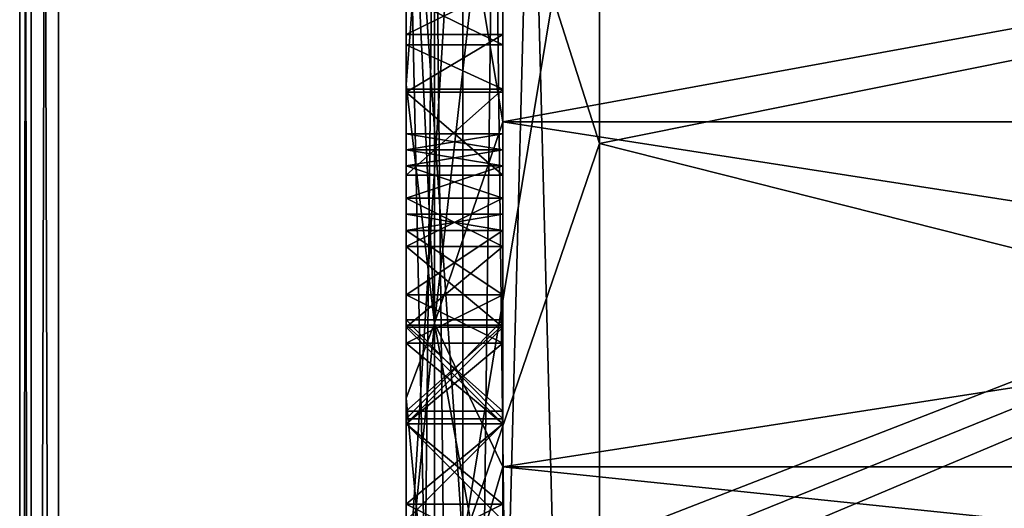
# Model space of a CAD drawing. Header units: millimetres. Extents: x -75 to 0, y -130 to 133.
# Tile 9 of 121: x -75 to -69.91, y -44.1 to -41.58. Entities that reach past the tile are written whole.
import ezdxf

# ---------------------------------------------------------------- set-up
doc = ezdxf.new("R2010")
doc.units = ezdxf.units.MM
doc.header["$LTSCALE"] = 65.185185
for name, color, linetype in [('1004', 7, 'CONTINUOUS'), ('1005', 7, 'CONTINUOUS'), ('1006', 7, 'CONTINUOUS'), ('1007', 7, 'CONTINUOUS'), ('1008', 7, 'CONTINUOUS'), ('1009', 7, 'CONTINUOUS'), ('1010', 7, 'CONTINUOUS'), ('1011', 7, 'CONTINUOUS'), ('1012', 7, 'CONTINUOUS'), ('1013', 7, 'CONTINUOUS'), ('1014', 7, 'CONTINUOUS'), ('1043', 7, 'CONTINUOUS'), ('1044', 7, 'CONTINUOUS'), ('1045', 7, 'CONTINUOUS'), ('1046', 7, 'CONTINUOUS'), ('1113', 7, 'CONTINUOUS'), ('1135', 7, 'CONTINUOUS'), ('1138', 7, 'CONTINUOUS'), ('1227', 7, 'CONTINUOUS'), ('1228', 7, 'CONTINUOUS'), ('1229', 7, 'CONTINUOUS'), ('1230', 7, 'CONTINUOUS'), ('1231', 7, 'CONTINUOUS'), ('1232', 7, 'CONTINUOUS'), ('1233', 7, 'CONTINUOUS'), ('1234', 7, 'CONTINUOUS'), ('1246', 7, 'CONTINUOUS'), ('1247', 7, 'CONTINUOUS'), ('1248', 7, 'CONTINUOUS'), ('1249', 7, 'CONTINUOUS'), ('1250', 7, 'CONTINUOUS'), ('1251', 7, 'CONTINUOUS'), ('1252', 7, 'CONTINUOUS'), ('1253', 7, 'CONTINUOUS'), ('1254', 7, 'CONTINUOUS'), ('1255', 7, 'CONTINUOUS'), ('1256', 7, 'CONTINUOUS'), ('1257', 7, 'CONTINUOUS'), ('1258', 7, 'CONTINUOUS'), ('1264', 7, 'CONTINUOUS'), ('1265', 7, 'CONTINUOUS'), ('1266', 7, 'CONTINUOUS'), ('1267', 7, 'CONTINUOUS'), ('1268', 7, 'CONTINUOUS'), ('1269', 7, 'CONTINUOUS'), ('1270', 7, 'CONTINUOUS'), ('1298', 7, 'CONTINUOUS'), ('1403', 7, 'CONTINUOUS'), ('1404', 7, 'CONTINUOUS'), ('1407', 7, 'CONTINUOUS'), ('1408', 7, 'CONTINUOUS'), ('1412', 7, 'CONTINUOUS'), ('1415', 7, 'CONTINUOUS'), ('1416', 7, 'CONTINUOUS'), ('1418', 7, 'CONTINUOUS'), ('1424', 7, 'CONTINUOUS'), ('942', 7, 'CONTINUOUS'), ('944', 7, 'CONTINUOUS'), ('946', 7, 'CONTINUOUS'), ('949', 7, 'CONTINUOUS'), ('951', 7, 'CONTINUOUS'), ('958', 7, 'CONTINUOUS'), ('962', 7, 'CONTINUOUS'), ('965', 7, 'CONTINUOUS'), ('968', 7, 'CONTINUOUS')]:
    doc.layers.add(name, color=color, linetype=linetype)

msp = doc.modelspace()

# ---------------------------------------------------------------- linework, layer by layer
at = {"layer": '1004', "linetype": 'CONTINUOUS'}
for points in [[(-72.5, -43.6028, 14), (-73, -43.6028, 14), (-72.5, -43.1572, 14), (-72.5, -43.6028, 14)], [(-72.5, -43.1572, 14), (-73, -43.6028, 14), (-73, -43.1572, 14), (-72.5, -43.1572, 14)]]:
    msp.add_3dface(points, dxfattribs=at)
at = {"layer": '1005', "linetype": 'CONTINUOUS'}
for points in [[(-72.5, -43.1572, 14), (-73, -43.1572, 14), (-73, -43.1572, 16.8776), (-72.5, -43.1572, 14)], [(-72.5, -43.1572, 16.8776), (-72.5, -43.1572, 14), (-73, -43.1572, 16.8776), (-72.5, -43.1572, 16.8776)]]:
    msp.add_3dface(points, dxfattribs=at)
at = {"layer": '1006', "linetype": 'CONTINUOUS'}
for points in [[(-72.5, -43.1572, 16.8776), (-73, -43.1572, 16.8776), (-72.5, -43.6028, 16.8776), (-72.5, -43.1572, 16.8776)], [(-72.5, -43.6028, 16.8776), (-73, -43.1572, 16.8776), (-73, -43.6028, 16.8776), (-72.5, -43.6028, 16.8776)]]:
    msp.add_3dface(points, dxfattribs=at)
at = {"layer": '1007', "linetype": 'CONTINUOUS'}
for points in [[(-73, -43.6028, 14), (-72.5, -43.6028, 14), (-72.5, -43.6028, 16.8776), (-73, -43.6028, 14)], [(-73, -43.6028, 14), (-72.5, -43.6028, 16.8776), (-73, -43.6028, 16.8776), (-73, -43.6028, 14)]]:
    msp.add_3dface(points, dxfattribs=at)
at = {"layer": '1008', "linetype": 'CONTINUOUS'}
for points in [[(-72.5, -43.6413, 18), (-73, -43.6413, 18), (-73, -43.6413, 17.4883), (-72.5, -43.6413, 18)], [(-72.5, -43.6413, 17.4883), (-72.5, -43.6413, 18), (-73, -43.6413, 17.4883), (-72.5, -43.6413, 17.4883)]]:
    msp.add_3dface(points, dxfattribs=at)
at = {"layer": '1009', "linetype": 'CONTINUOUS'}
for points in [[(-72.5, -43.6413, 17.4883), (-73, -43.6413, 17.4883), (-73, -43.1296, 17.4883), (-72.5, -43.6413, 17.4883)], [(-72.5, -43.1296, 17.4883), (-72.5, -43.6413, 17.4883), (-73, -43.1296, 17.4883), (-72.5, -43.1296, 17.4883)]]:
    msp.add_3dface(points, dxfattribs=at)
at = {"layer": '1010', "linetype": 'CONTINUOUS'}
for points in [[(-72.5, -43.1296, 17.4883), (-73, -43.1296, 17.4883), (-73, -43.1296, 18), (-72.5, -43.1296, 17.4883)], [(-72.5, -43.1296, 18), (-72.5, -43.1296, 17.4883), (-73, -43.1296, 18), (-72.5, -43.1296, 18)]]:
    msp.add_3dface(points, dxfattribs=at)
at = {"layer": '1011', "linetype": 'CONTINUOUS'}
for points in [[(-73, -43.6413, 18), (-72.5, -43.6413, 18), (-72.5, -43.1296, 18), (-73, -43.6413, 18)], [(-73, -43.6413, 18), (-72.5, -43.1296, 18), (-73, -43.1296, 18), (-73, -43.6413, 18)]]:
    msp.add_3dface(points, dxfattribs=at)
at = {"layer": '1012', "linetype": 'CONTINUOUS'}
for points in [[(-72.5, -42.3814, 14), (-73, -42.3814, 14), (-72.5, -41.9357, 14), (-72.5, -42.3814, 14)], [(-72.5, -41.9357, 14), (-73, -42.3814, 14), (-73, -41.9357, 14), (-72.5, -41.9357, 14)]]:
    msp.add_3dface(points, dxfattribs=at)
at = {"layer": '1013', "linetype": 'CONTINUOUS'}
for points in [[(-72.5, -41.9357, 14), (-73, -41.9357, 14), (-73, -41.9357, 16.0798), (-72.5, -41.9357, 14)], [(-72.5, -41.9357, 16.0798), (-72.5, -41.9357, 14), (-73, -41.9357, 16.0798), (-72.5, -41.9357, 16.0798)]]:
    msp.add_3dface(points, dxfattribs=at)
at = {"layer": '1014', "linetype": 'CONTINUOUS'}
for points in [[(-73, -41.707, 16.2749), (-73, -41.4625, 16.4374), (-72.5, -41.707, 16.2749), (-73, -41.707, 16.2749)], [(-72.5, -41.707, 16.2749), (-73, -41.4625, 16.4374), (-72.5, -41.4625, 16.4374), (-72.5, -41.707, 16.2749)], [(-72.5, -41.9357, 16.0798), (-73, -41.9357, 16.0798), (-73, -41.707, 16.2749), (-72.5, -41.9357, 16.0798)], [(-72.5, -41.9357, 16.0798), (-73, -41.707, 16.2749), (-72.5, -41.707, 16.2749), (-72.5, -41.9357, 16.0798)]]:
    msp.add_3dface(points, dxfattribs=at)
at = {"layer": '1043', "linetype": 'CONTINUOUS'}
for points in [[(-72.5, -41.4064, 16.8368), (-73, -41.4064, 16.8368), (-73, -41.6538, 16.6963), (-72.5, -41.4064, 16.8368)], [(-72.5, -41.4064, 16.8368), (-73, -41.6538, 16.6963), (-72.5, -41.654, 16.6961), (-72.5, -41.4064, 16.8368)], [(-73, -41.6538, 16.6963), (-73, -41.9522, 16.4759), (-72.5, -41.654, 16.6961), (-73, -41.6538, 16.6963)], [(-72.5, -41.654, 16.6961), (-73, -41.9522, 16.4759), (-72.5, -41.9522, 16.4759), (-72.5, -41.654, 16.6961)]]:
    msp.add_3dface(points, dxfattribs=at)
at = {"layer": '1044', "linetype": 'CONTINUOUS'}
for points in [[(-72.5, -41.9522, 16.4759), (-73, -41.9522, 16.4759), (-72.5, -41.9522, 16.8776), (-72.5, -41.9522, 16.4759)], [(-72.5, -41.9522, 16.8776), (-73, -41.9522, 16.4759), (-73, -41.9522, 16.8776), (-72.5, -41.9522, 16.8776)]]:
    msp.add_3dface(points, dxfattribs=at)
at = {"layer": '1045', "linetype": 'CONTINUOUS'}
for points in [[(-72.5, -41.9522, 16.8776), (-73, -41.9522, 16.8776), (-72.5, -42.3814, 16.8776), (-72.5, -41.9522, 16.8776)], [(-72.5, -42.3814, 16.8776), (-73, -41.9522, 16.8776), (-73, -42.3814, 16.8776), (-72.5, -42.3814, 16.8776)]]:
    msp.add_3dface(points, dxfattribs=at)
at = {"layer": '1046', "linetype": 'CONTINUOUS'}
for points in [[(-73, -42.3814, 14), (-72.5, -42.3814, 14), (-72.5, -42.3814, 16.8776), (-73, -42.3814, 14)], [(-73, -42.3814, 14), (-72.5, -42.3814, 16.8776), (-73, -42.3814, 16.8776), (-73, -42.3814, 14)]]:
    msp.add_3dface(points, dxfattribs=at)
at = {"layer": '1113', "linetype": 'CONTINUOUS'}
for points in [[(-72.8536, -40, -5.3536), (-73, -40, -5), (-73, -41.9127, -4.6197), (-72.8536, -40, -5.3536)], [(-72.8536, -43.1467, -4.3311), (-72.8536, -40, -5.3536), (-73, -41.9127, -4.6197), (-72.8536, -43.1467, -4.3311)], [(-72.8536, -40, 5.3536), (-72.8536, -43.1467, 4.3311), (-73, -40, 5), (-72.8536, -40, 5.3536)], [(-73, -40, 5), (-72.8536, -43.1467, 4.3311), (-73, -41.9127, 4.6197), (-73, -40, 5)], [(-72.5, -40, 5.5), (-72.5, -42.1048, 5.0813), (-72.8536, -40, 5.3536), (-72.5, -40, 5.5)], [(-72.5, -42.1048, -5.0813), (-72.5, -40, -5.5), (-72.8536, -43.1467, -4.3311), (-72.5, -42.1048, -5.0813)], [(-72.5, -40, -5.5), (-72.8536, -40, -5.3536), (-72.8536, -43.1467, -4.3311), (-72.5, -40, -5.5)], [(-72.5, -42.1048, 5.0813), (-72.8536, -43.1467, 4.3311), (-72.8536, -40, 5.3536), (-72.5, -42.1048, 5.0813)], [(-73, -43.5352, -3.5359), (-72.8536, -43.1467, -4.3311), (-73, -41.9127, -4.6197), (-73, -43.5352, -3.5359)], [(-73, -41.9127, 4.6197), (-72.8536, -43.1467, 4.3311), (-73, -43.5352, 3.5359), (-73, -41.9127, 4.6197)], [(-72.5, -42.1048, 5.0813), (-72.5, -43.8891, 3.8891), (-72.8536, -43.1467, 4.3311), (-72.5, -42.1048, 5.0813)], [(-72.5, -43.8891, -3.8891), (-72.5, -42.1048, -5.0813), (-72.8536, -43.1467, -4.3311), (-72.5, -43.8891, -3.8891)], [(-72.8536, -45.0915, -1.6543), (-72.8536, -43.1467, -4.3311), (-73, -44.6193, -1.9137), (-72.8536, -45.0915, -1.6543)], [(-73, -44.6193, -1.9137), (-72.8536, -43.1467, -4.3311), (-73, -43.5352, -3.5359), (-73, -44.6193, -1.9137)], [(-72.8536, -43.1467, 4.3311), (-72.8536, -45.0915, 1.6543), (-73, -43.5352, 3.5359), (-72.8536, -43.1467, 4.3311)], [(-72.5, -43.8891, 3.8891), (-72.5, -45.0813, 2.1048), (-72.8536, -43.1467, 4.3311), (-72.5, -43.8891, 3.8891)], [(-72.5, -45.0813, 2.1048), (-72.8536, -45.0915, 1.6543), (-72.8536, -43.1467, 4.3311), (-72.5, -45.0813, 2.1048)], [(-72.5, -43.8891, -3.8891), (-72.8536, -43.1467, -4.3311), (-72.8536, -45.0915, -1.6543), (-72.5, -43.8891, -3.8891)], [(-73, -43.5352, 3.5359), (-72.8536, -45.0915, 1.6543), (-73, -44.6193, 1.9137), (-73, -43.5352, 3.5359)], [(-72.5, -45.0813, -2.1048), (-72.5, -43.8891, -3.8891), (-72.8536, -45.0915, -1.6543), (-72.5, -45.0813, -2.1048)]]:
    msp.add_3dface(points, dxfattribs=at)
at = {"layer": '1135', "linetype": 'CONTINUOUS'}
for points in [[(-72.7072, -26.4353, -21.7071), (-73, -26.436, -21), (-72.7071, -53.5647, -21.7071), (-72.7072, -26.4353, -21.7071)], [(-72.7071, -53.5647, -21.7071), (-73, -26.436, -21), (-73, -40.0005, -21), (-72.7071, -53.5647, -21.7071)], [(-72, -53.5647, -22), (-72, -26.4353, -22), (-72.7072, -26.4353, -21.7071), (-72, -53.5647, -22)], [(-72, -53.5647, -22), (-72.7072, -26.4353, -21.7071), (-72.3827, -53.5647, -21.9239), (-72, -53.5647, -22)], [(-72.3827, -53.5647, -21.9239), (-72.7072, -26.4353, -21.7071), (-72.7071, -53.5647, -21.7071), (-72.3827, -53.5647, -21.9239)], [(-73, -53.5651, -21), (-72.7071, -53.5647, -21.7071), (-73, -40.0005, -21), (-73, -53.5651, -21)]]:
    msp.add_3dface(points, dxfattribs=at)
at = {"layer": '1138', "linetype": 'CONTINUOUS'}
for points in [[(-72.7072, -53.5647, 21.7071), (-73, -53.564, 21), (-72.7071, -26.4353, 21.7071), (-72.7072, -53.5647, 21.7071)], [(-72.7071, -26.4353, 21.7071), (-73, -53.564, 21), (-73, -39.9995, 21), (-72.7071, -26.4353, 21.7071)], [(-72, -26.4353, 22), (-72, -53.5647, 22), (-72.7072, -53.5647, 21.7071), (-72, -26.4353, 22)], [(-72, -26.4353, 22), (-72.7072, -53.5647, 21.7071), (-72.3827, -26.4353, 21.9239), (-72, -26.4353, 22)], [(-72.3827, -26.4353, 21.9239), (-72.7072, -53.5647, 21.7071), (-72.7071, -26.4353, 21.7071), (-72.3827, -26.4353, 21.9239)]]:
    msp.add_3dface(points, dxfattribs=at)
at = {"layer": '1227', "linetype": 'CONTINUOUS'}
for points in [[(-72.5, -42.1667, -16.383), (-73, -42.1667, -16.383), (-73, -42.1667, -15.617), (-72.5, -42.1667, -16.383)], [(-72.5, -42.1667, -15.617), (-72.5, -42.1667, -16.383), (-73, -42.1667, -15.617), (-72.5, -42.1667, -15.617)]]:
    msp.add_3dface(points, dxfattribs=at)
at = {"layer": '1228', "linetype": 'CONTINUOUS'}
for points in [[(-72.5, -42.1667, -15.617), (-73, -42.1667, -15.617), (-72.5, -42.25, -15.1915), (-72.5, -42.1667, -15.617)], [(-72.5, -42.25, -15.1915), (-73, -42.1667, -15.617), (-73, -42.25, -15.1915), (-72.5, -42.25, -15.1915)]]:
    msp.add_3dface(points, dxfattribs=at)
at = {"layer": '1229', "linetype": 'CONTINUOUS'}
for points in [[(-72.5, -42.25, -15.1915), (-73, -42.25, -15.1915), (-72.5, -42.3333, -14.9362), (-72.5, -42.25, -15.1915)], [(-72.5, -42.3333, -14.9362), (-73, -42.25, -15.1915), (-73, -42.3333, -14.9362), (-72.5, -42.3333, -14.9362)]]:
    msp.add_3dface(points, dxfattribs=at)
at = {"layer": '1230', "linetype": 'CONTINUOUS'}
for points in [[(-72.5, -42.3333, -14.9362), (-73, -42.3333, -14.9362), (-72.5, -42.5, -14.5957), (-72.5, -42.3333, -14.9362)], [(-72.5, -42.5, -14.5957), (-73, -42.3333, -14.9362), (-73, -42.5, -14.5957), (-72.5, -42.5, -14.5957)]]:
    msp.add_3dface(points, dxfattribs=at)
at = {"layer": '1231', "linetype": 'CONTINUOUS'}
for points in [[(-72.5, -42.5, -14.5957), (-73, -42.5, -14.5957), (-72.5, -42.75, -14.3404), (-72.5, -42.5, -14.5957)], [(-72.5, -42.75, -14.3404), (-73, -42.5, -14.5957), (-73, -42.75, -14.3404), (-72.5, -42.75, -14.3404)]]:
    msp.add_3dface(points, dxfattribs=at)
at = {"layer": '1232', "linetype": 'CONTINUOUS'}
for points in [[(-72.5, -42.75, -14.3404), (-73, -42.75, -14.3404), (-72.5, -43.1667, -14.0851), (-72.5, -42.75, -14.3404)], [(-72.5, -43.1667, -14.0851), (-73, -42.75, -14.3404), (-73, -43.1667, -14.0851), (-72.5, -43.1667, -14.0851)]]:
    msp.add_3dface(points, dxfattribs=at)
at = {"layer": '1233', "linetype": 'CONTINUOUS'}
for points in [[(-72.5, -43.1667, -14.0851), (-73, -43.1667, -14.0851), (-73, -43.6667, -14), (-72.5, -43.1667, -14.0851)], [(-72.5, -43.6667, -14), (-72.5, -43.1667, -14.0851), (-73, -43.6667, -14), (-72.5, -43.6667, -14)]]:
    msp.add_3dface(points, dxfattribs=at)
at = {"layer": '1234', "linetype": 'CONTINUOUS'}
for points in [[(-72.5, -43.6667, -14), (-73, -43.6667, -14), (-73, -44.1667, -14.0851), (-72.5, -43.6667, -14)], [(-72.5, -44.1667, -14.0851), (-72.5, -43.6667, -14), (-73, -44.1667, -14.0851), (-72.5, -44.1667, -14.0851)]]:
    msp.add_3dface(points, dxfattribs=at)
at = {"layer": '1246', "linetype": 'CONTINUOUS'}
for points in [[(-72.5, -44.1667, -17.9149), (-73, -44.1667, -17.9149), (-73, -43.6667, -18), (-72.5, -44.1667, -17.9149)], [(-72.5, -43.6667, -18), (-72.5, -44.1667, -17.9149), (-73, -43.6667, -18), (-72.5, -43.6667, -18)]]:
    msp.add_3dface(points, dxfattribs=at)
at = {"layer": '1247', "linetype": 'CONTINUOUS'}
for points in [[(-72.5, -43.6667, -18), (-73, -43.6667, -18), (-73, -43.1667, -17.9149), (-72.5, -43.6667, -18)], [(-72.5, -43.1667, -17.9149), (-72.5, -43.6667, -18), (-73, -43.1667, -17.9149), (-72.5, -43.1667, -17.9149)]]:
    msp.add_3dface(points, dxfattribs=at)
at = {"layer": '1248', "linetype": 'CONTINUOUS'}
for points in [[(-72.5, -43.1667, -17.9149), (-73, -43.1667, -17.9149), (-72.5, -42.75, -17.6596), (-72.5, -43.1667, -17.9149)], [(-72.5, -42.75, -17.6596), (-73, -43.1667, -17.9149), (-73, -42.75, -17.6596), (-72.5, -42.75, -17.6596)]]:
    msp.add_3dface(points, dxfattribs=at)
at = {"layer": '1249', "linetype": 'CONTINUOUS'}
for points in [[(-72.5, -42.75, -17.6596), (-73, -42.75, -17.6596), (-72.5, -42.5, -17.4043), (-72.5, -42.75, -17.6596)], [(-72.5, -42.5, -17.4043), (-73, -42.75, -17.6596), (-73, -42.5, -17.4043), (-72.5, -42.5, -17.4043)]]:
    msp.add_3dface(points, dxfattribs=at)
at = {"layer": '1250', "linetype": 'CONTINUOUS'}
for points in [[(-72.5, -42.5, -17.4043), (-73, -42.5, -17.4043), (-72.5, -42.3333, -17.0638), (-72.5, -42.5, -17.4043)], [(-72.5, -42.3333, -17.0638), (-73, -42.5, -17.4043), (-73, -42.3333, -17.0638), (-72.5, -42.3333, -17.0638)]]:
    msp.add_3dface(points, dxfattribs=at)
at = {"layer": '1251', "linetype": 'CONTINUOUS'}
for points in [[(-72.5, -42.3333, -17.0638), (-73, -42.3333, -17.0638), (-72.5, -42.25, -16.8085), (-72.5, -42.3333, -17.0638)], [(-72.5, -42.25, -16.8085), (-73, -42.3333, -17.0638), (-73, -42.25, -16.8085), (-72.5, -42.25, -16.8085)]]:
    msp.add_3dface(points, dxfattribs=at)
at = {"layer": '1252', "linetype": 'CONTINUOUS'}
for points in [[(-73, -42.1667, -16.383), (-72.5, -42.1667, -16.383), (-73, -42.25, -16.8085), (-73, -42.1667, -16.383)], [(-72.5, -42.1667, -16.383), (-72.5, -42.25, -16.8085), (-73, -42.25, -16.8085), (-72.5, -42.1667, -16.383)]]:
    msp.add_3dface(points, dxfattribs=at)
at = {"layer": '1253', "linetype": 'CONTINUOUS'}
for points in [[(-72.5, -42.5833, -16.2979), (-73, -42.5833, -16.2979), (-73, -42.6667, -16.8085), (-72.5, -42.5833, -16.2979)], [(-72.5, -42.6667, -16.8085), (-72.5, -42.5833, -16.2979), (-73, -42.6667, -16.8085), (-72.5, -42.6667, -16.8085)]]:
    msp.add_3dface(points, dxfattribs=at)
at = {"layer": '1254', "linetype": 'CONTINUOUS'}
for points in [[(-72.5, -42.6667, -16.8085), (-73, -42.6667, -16.8085), (-73, -43, -17.3191), (-72.5, -42.6667, -16.8085)], [(-72.5, -43, -17.3191), (-72.5, -42.6667, -16.8085), (-73, -43, -17.3191), (-72.5, -43, -17.3191)]]:
    msp.add_3dface(points, dxfattribs=at)
at = {"layer": '1255', "linetype": 'CONTINUOUS'}
for points in [[(-72.5, -43, -17.3191), (-73, -43, -17.3191), (-72.5, -43.25, -17.4894), (-72.5, -43, -17.3191)], [(-72.5, -43.25, -17.4894), (-73, -43, -17.3191), (-73, -43.25, -17.4894), (-72.5, -43.25, -17.4894)]]:
    msp.add_3dface(points, dxfattribs=at)
at = {"layer": '1256', "linetype": 'CONTINUOUS'}
for points in [[(-72.5, -43.25, -17.4894), (-73, -43.25, -17.4894), (-72.5, -43.6667, -17.5745), (-72.5, -43.25, -17.4894)], [(-72.5, -43.6667, -17.5745), (-73, -43.25, -17.4894), (-73, -43.6667, -17.5745), (-72.5, -43.6667, -17.5745)]]:
    msp.add_3dface(points, dxfattribs=at)
at = {"layer": '1257', "linetype": 'CONTINUOUS'}
for points in [[(-72.5, -43.6667, -17.5745), (-73, -43.6667, -17.5745), (-72.5, -44.0833, -17.4894), (-72.5, -43.6667, -17.5745)], [(-72.5, -44.0833, -17.4894), (-73, -43.6667, -17.5745), (-73, -44.0833, -17.4894), (-72.5, -44.0833, -17.4894)]]:
    msp.add_3dface(points, dxfattribs=at)
at = {"layer": '1258', "linetype": 'CONTINUOUS'}
for points in [[(-72.5, -44.0833, -17.4894), (-73, -44.0833, -17.4894), (-72.5, -44.3333, -17.3191), (-72.5, -44.0833, -17.4894)], [(-72.5, -44.3333, -17.3191), (-73, -44.0833, -17.4894), (-73, -44.3333, -17.3191), (-72.5, -44.3333, -17.3191)]]:
    msp.add_3dface(points, dxfattribs=at)
at = {"layer": '1264', "linetype": 'CONTINUOUS'}
for points in [[(-72.5, -44.3333, -14.6809), (-73, -44.3333, -14.6809), (-72.5, -44.0833, -14.5106), (-72.5, -44.3333, -14.6809)], [(-72.5, -44.0833, -14.5106), (-73, -44.3333, -14.6809), (-73, -44.0833, -14.5106), (-72.5, -44.0833, -14.5106)]]:
    msp.add_3dface(points, dxfattribs=at)
at = {"layer": '1265', "linetype": 'CONTINUOUS'}
for points in [[(-72.5, -44.0833, -14.5106), (-73, -44.0833, -14.5106), (-72.5, -43.6667, -14.4255), (-72.5, -44.0833, -14.5106)], [(-72.5, -43.6667, -14.4255), (-73, -44.0833, -14.5106), (-73, -43.6667, -14.4255), (-72.5, -43.6667, -14.4255)]]:
    msp.add_3dface(points, dxfattribs=at)
at = {"layer": '1266', "linetype": 'CONTINUOUS'}
for points in [[(-72.5, -43.6667, -14.4255), (-73, -43.6667, -14.4255), (-72.5, -43.25, -14.5106), (-72.5, -43.6667, -14.4255)], [(-72.5, -43.25, -14.5106), (-73, -43.6667, -14.4255), (-73, -43.25, -14.5106), (-72.5, -43.25, -14.5106)]]:
    msp.add_3dface(points, dxfattribs=at)
at = {"layer": '1267', "linetype": 'CONTINUOUS'}
for points in [[(-72.5, -43.25, -14.5106), (-73, -43.25, -14.5106), (-72.5, -43, -14.6809), (-72.5, -43.25, -14.5106)], [(-72.5, -43, -14.6809), (-73, -43.25, -14.5106), (-73, -43, -14.6809), (-72.5, -43, -14.6809)]]:
    msp.add_3dface(points, dxfattribs=at)
at = {"layer": '1268', "linetype": 'CONTINUOUS'}
for points in [[(-72.5, -43, -14.6809), (-73, -43, -14.6809), (-73, -42.6667, -15.1915), (-72.5, -43, -14.6809)], [(-72.5, -42.6667, -15.1915), (-72.5, -43, -14.6809), (-73, -42.6667, -15.1915), (-72.5, -42.6667, -15.1915)]]:
    msp.add_3dface(points, dxfattribs=at)
at = {"layer": '1269', "linetype": 'CONTINUOUS'}
for points in [[(-72.5, -42.6667, -15.1915), (-73, -42.6667, -15.1915), (-73, -42.5833, -15.7021), (-72.5, -42.6667, -15.1915)], [(-72.5, -42.5833, -15.7021), (-72.5, -42.6667, -15.1915), (-73, -42.5833, -15.7021), (-72.5, -42.5833, -15.7021)]]:
    msp.add_3dface(points, dxfattribs=at)
at = {"layer": '1270', "linetype": 'CONTINUOUS'}
for points in [[(-73, -42.5833, -16.2979), (-72.5, -42.5833, -16.2979), (-72.5, -42.5833, -15.7021), (-73, -42.5833, -16.2979)], [(-73, -42.5833, -16.2979), (-72.5, -42.5833, -15.7021), (-73, -42.5833, -15.7021), (-73, -42.5833, -16.2979)]]:
    msp.add_3dface(points, dxfattribs=at)
at = {"layer": '1298', "linetype": 'CONTINUOUS'}
for points in [[(-72.7073, -44.2823, 7.6798), (-72.7071, -40, 8.7929), (-73, -44.713, 8.2485), (-72.7073, -44.2823, 7.6798)], [(-73, -44.713, 8.2485), (-72.7071, -40, 8.7929), (-73, -40, 9.5), (-73, -44.713, 8.2485)], [(-72, -42.2166, 8.2059), (-72, -40, 8.5), (-72.7073, -44.2823, 7.6798), (-72, -42.2166, 8.2059)], [(-72.7073, -44.2823, 7.6798), (-72, -40, 8.5), (-72.7071, -40, 8.7929), (-72.7073, -44.2823, 7.6798)], [(-72, -44.2798, 7.3439), (-72, -42.2166, 8.2059), (-72.7073, -44.2823, 7.6798), (-72, -44.2798, 7.3439)]]:
    msp.add_3dface(points, dxfattribs=at)
at = {"layer": '1403', "linetype": 'CONTINUOUS'}
for points in [[(-73, -44.713, -8.2485), (-73, -40.25, -14), (-73, -40, -9.5), (-73, -44.713, -8.2485)], [(-73, -53.5651, -21), (-73, -40.0005, -21), (-73, -49.1667, -18), (-73, -53.5651, -21)], [(-73, -40.0005, -21), (-73, -41.3333, -18), (-73, -42.1667, -16.383), (-73, -40.0005, -21)], [(-73, -40.0005, -21), (-73, -42.1667, -16.383), (-73, -42.25, -16.8085), (-73, -40.0005, -21)], [(-73, -44.5833, -17.6596), (-73, -40.0005, -21), (-73, -44.1667, -17.9149), (-73, -44.5833, -17.6596)], [(-73, -40.0005, -21), (-73, -44.5833, -17.6596), (-73, -45.8333, -17.5745), (-73, -40.0005, -21)], [(-73, -44.1667, -17.9149), (-73, -40.0005, -21), (-73, -43.6667, -18), (-73, -44.1667, -17.9149)], [(-73, -43.6667, -18), (-73, -40.0005, -21), (-73, -43.1667, -17.9149), (-73, -43.6667, -18)], [(-73, -43.1667, -17.9149), (-73, -40.0005, -21), (-73, -42.75, -17.6596), (-73, -43.1667, -17.9149)], [(-73, -42.75, -17.6596), (-73, -40.0005, -21), (-73, -42.5, -17.4043), (-73, -42.75, -17.6596)], [(-73, -42.5, -17.4043), (-73, -40.0005, -21), (-73, -42.3333, -17.0638), (-73, -42.5, -17.4043)], [(-73, -42.3333, -17.0638), (-73, -40.0005, -21), (-73, -42.25, -16.8085), (-73, -42.3333, -17.0638)], [(-73, -49.1667, -18), (-73, -40.0005, -21), (-73, -45.8333, -18), (-73, -49.1667, -18)], [(-73, -45.8333, -18), (-73, -40.0005, -21), (-73, -45.8333, -17.5745), (-73, -45.8333, -18)], [(-73, -40.6667, -14.0851), (-73, -40.25, -14), (-73, -44.713, -8.2485), (-73, -40.6667, -14.0851)], [(-73, -41.0833, -14.3404), (-73, -40.6667, -14.0851), (-73, -44.713, -8.2485), (-73, -41.0833, -14.3404)], [(-73, -41.3333, -14.6809), (-73, -41.0833, -14.3404), (-73, -44.713, -8.2485), (-73, -41.3333, -14.6809)], [(-73, -41.5, -15.1064), (-73, -41.3333, -14.6809), (-73, -44.713, -8.2485), (-73, -41.5, -15.1064)], [(-73, -41.3333, -18), (-73, -41.5, -15.4468), (-73, -42.1667, -15.617), (-73, -41.3333, -18)], [(-73, -42.1667, -16.383), (-73, -41.3333, -18), (-73, -42.1667, -15.617), (-73, -42.1667, -16.383)], [(-73, -41.5, -15.4468), (-73, -41.5, -15.1064), (-73, -44.713, -8.2485), (-73, -41.5, -15.4468)], [(-73, -42.1667, -15.617), (-73, -41.5, -15.4468), (-73, -42.25, -15.1915), (-73, -42.1667, -15.617)], [(-73, -42.25, -15.1915), (-73, -41.5, -15.4468), (-73, -42.3333, -14.9362), (-73, -42.25, -15.1915)], [(-73, -42.3333, -14.9362), (-73, -41.5, -15.4468), (-73, -44.713, -8.2485), (-73, -42.3333, -14.9362)], [(-73, -42.5, -14.5957), (-73, -42.3333, -14.9362), (-73, -44.713, -8.2485), (-73, -42.5, -14.5957)], [(-73, -42.75, -14.3404), (-73, -42.5, -14.5957), (-73, -44.713, -8.2485), (-73, -42.75, -14.3404)], [(-73, -43.1667, -14.0851), (-73, -42.75, -14.3404), (-73, -44.713, -8.2485), (-73, -43.1667, -14.0851)], [(-73, -43.6667, -14), (-73, -43.1667, -14.0851), (-73, -44.713, -8.2485), (-73, -43.6667, -14)], [(-73, -44.1667, -14.0851), (-73, -43.6667, -14), (-73, -44.713, -8.2485), (-73, -44.1667, -14.0851)]]:
    msp.add_3dface(points, dxfattribs=at)
at = {"layer": '1404', "linetype": 'CONTINUOUS'}
for points in [[(-73, -43.1296, 18), (-73, -40.2731, 16.856), (-73, -39.9995, 21), (-73, -43.1296, 18)], [(-73, -53.564, 21), (-73, -43.1296, 18), (-73, -39.9995, 21), (-73, -53.564, 21)], [(-73, -43.1572, 14), (-73, -43.6028, 14), (-73, -40, 9.5), (-73, -43.1572, 14)], [(-73, -43.6028, 14), (-73, -44.713, 8.2485), (-73, -40, 9.5), (-73, -43.6028, 14)], [(-73, -42.3814, 14), (-73, -43.1572, 14), (-73, -40, 9.5), (-73, -42.3814, 14)], [(-73, -41.9357, 14), (-73, -42.3814, 14), (-73, -40, 9.5), (-73, -41.9357, 14)], [(-73, -41.9357, 16.0798), (-73, -41.9357, 14), (-73, -40, 9.5), (-73, -41.9357, 16.0798)], [(-73, -41.707, 16.2749), (-73, -41.9357, 16.0798), (-73, -40, 9.5), (-73, -41.707, 16.2749)], [(-73, -41.4625, 16.4374), (-73, -41.707, 16.2749), (-73, -40, 9.5), (-73, -41.4625, 16.4374)], [(-73, -43.1296, 18), (-73, -40.4284, 16.9153), (-73, -40.2731, 16.856), (-73, -43.1296, 18)], [(-73, -40.4284, 16.9153), (-73, -43.1296, 18), (-73, -40.5916, 16.9512), (-73, -40.4284, 16.9153)], [(-73, -43.1296, 18), (-73, -40.8078, 16.9656), (-73, -40.5916, 16.9512), (-73, -43.1296, 18)], [(-73, -40.8078, 16.9656), (-73, -43.1296, 18), (-73, -41.1348, 16.9306), (-73, -40.8078, 16.9656)], [(-73, -43.1296, 18), (-73, -41.4064, 16.8368), (-73, -41.1348, 16.9306), (-73, -43.1296, 18)], [(-73, -41.4064, 16.8368), (-73, -43.1296, 18), (-73, -41.6538, 16.6963), (-73, -41.4064, 16.8368)], [(-73, -41.6538, 16.6963), (-73, -43.1296, 18), (-73, -41.9522, 16.8776), (-73, -41.6538, 16.6963)], [(-73, -41.9522, 16.4759), (-73, -41.6538, 16.6963), (-73, -41.9522, 16.8776), (-73, -41.9522, 16.4759)], [(-73, -41.9522, 16.8776), (-73, -43.1296, 18), (-73, -42.3814, 16.8776), (-73, -41.9522, 16.8776)], [(-73, -43.1572, 16.8776), (-73, -43.1572, 14), (-73, -42.3814, 14), (-73, -43.1572, 16.8776)], [(-73, -43.1296, 17.4883), (-73, -43.1572, 16.8776), (-73, -42.3814, 14), (-73, -43.1296, 17.4883)], [(-73, -43.1296, 18), (-73, -43.1296, 17.4883), (-73, -42.3814, 14), (-73, -43.1296, 18)], [(-73, -43.1296, 18), (-73, -42.3814, 14), (-73, -42.3814, 16.8776), (-73, -43.1296, 18)], [(-73, -43.6413, 17.4883), (-73, -43.1572, 16.8776), (-73, -43.1296, 17.4883), (-73, -43.6413, 17.4883)], [(-73, -43.6413, 18), (-73, -43.1296, 18), (-73, -53.564, 21), (-73, -43.6413, 18)], [(-73, -43.6028, 16.8776), (-73, -43.1572, 16.8776), (-73, -43.6413, 17.4883), (-73, -43.6028, 16.8776)], [(-73, -44.2686, 16.8171), (-73, -44.2686, 16.4374), (-73, -43.6028, 14), (-73, -44.2686, 16.8171)], [(-73, -43.6028, 14), (-73, -44.2686, 16.4374), (-73, -44.713, 8.2485), (-73, -43.6028, 14)], [(-73, -44.1255, 17.6259), (-73, -44.2686, 16.8171), (-73, -43.6028, 14), (-73, -44.1255, 17.6259)], [(-73, -44.1255, 17.6259), (-73, -43.6028, 14), (-73, -43.6413, 17.4883), (-73, -44.1255, 17.6259)], [(-73, -43.6028, 14), (-73, -43.6028, 16.8776), (-73, -43.6413, 17.4883), (-73, -43.6028, 14)], [(-73, -44.1475, 18.022), (-73, -44.1255, 17.6259), (-73, -43.6413, 17.4883), (-73, -44.1475, 18.022)], [(-73, -43.6413, 18), (-73, -44.1475, 18.022), (-73, -43.6413, 17.4883), (-73, -43.6413, 18)], [(-73, -44.1475, 18.022), (-73, -43.6413, 18), (-73, -53.564, 21), (-73, -44.1475, 18.022)]]:
    msp.add_3dface(points, dxfattribs=at)
at = {"layer": '1407', "linetype": 'CONTINUOUS'}
for points in [[(-73, -40, -5), (-73, -40, 5), (-73, -41.9127, 4.6197), (-73, -40, -5)], [(-73, -40, -5), (-73, -41.9127, 4.6197), (-73, -41.9127, -4.6197), (-73, -40, -5)], [(-73, -41.9127, 4.6197), (-73, -43.5352, 3.5359), (-73, -41.9127, -4.6197), (-73, -41.9127, 4.6197)], [(-73, -43.5352, 3.5359), (-73, -43.5352, -3.5359), (-73, -41.9127, -4.6197), (-73, -43.5352, 3.5359)], [(-73, -43.5352, 3.5359), (-73, -44.6193, 1.9137), (-73, -43.5352, -3.5359), (-73, -43.5352, 3.5359)], [(-73, -44.6193, 1.9137), (-73, -44.6193, -1.9137), (-73, -43.5352, -3.5359), (-73, -44.6193, 1.9137)]]:
    msp.add_3dface(points, dxfattribs=at)
at = {"layer": '1408', "linetype": 'CONTINUOUS'}
for points in [[(-73, -42.6667, -16.8085), (-73, -42.5833, -16.2979), (-73, -44.6667, -16.8085), (-73, -42.6667, -16.8085)], [(-73, -44.6667, -16.8085), (-73, -42.5833, -16.2979), (-73, -44.75, -16.2979), (-73, -44.6667, -16.8085)], [(-73, -44.75, -16.2979), (-73, -42.5833, -16.2979), (-73, -42.5833, -15.7021), (-73, -44.75, -16.2979)], [(-73, -44.75, -15.7021), (-73, -44.75, -16.2979), (-73, -42.5833, -15.7021), (-73, -44.75, -15.7021)], [(-73, -42.6667, -15.1915), (-73, -44.75, -15.7021), (-73, -42.5833, -15.7021), (-73, -42.6667, -15.1915)], [(-73, -43, -17.3191), (-73, -42.6667, -16.8085), (-73, -44.3333, -17.3191), (-73, -43, -17.3191)], [(-73, -44.3333, -17.3191), (-73, -42.6667, -16.8085), (-73, -44.6667, -16.8085), (-73, -44.3333, -17.3191)], [(-73, -44.6667, -15.1915), (-73, -44.75, -15.7021), (-73, -42.6667, -15.1915), (-73, -44.6667, -15.1915)], [(-73, -43, -14.6809), (-73, -44.6667, -15.1915), (-73, -42.6667, -15.1915), (-73, -43, -14.6809)], [(-73, -43.25, -17.4894), (-73, -43, -17.3191), (-73, -44.0833, -17.4894), (-73, -43.25, -17.4894)], [(-73, -44.0833, -17.4894), (-73, -43, -17.3191), (-73, -44.3333, -17.3191), (-73, -44.0833, -17.4894)], [(-73, -44.3333, -14.6809), (-73, -44.6667, -15.1915), (-73, -43, -14.6809), (-73, -44.3333, -14.6809)], [(-73, -43.25, -14.5106), (-73, -44.3333, -14.6809), (-73, -43, -14.6809), (-73, -43.25, -14.5106)], [(-73, -43.6667, -17.5745), (-73, -43.25, -17.4894), (-73, -44.0833, -17.4894), (-73, -43.6667, -17.5745)], [(-73, -44.0833, -14.5106), (-73, -44.3333, -14.6809), (-73, -43.25, -14.5106), (-73, -44.0833, -14.5106)], [(-73, -43.6667, -14.4255), (-73, -44.0833, -14.5106), (-73, -43.25, -14.5106), (-73, -43.6667, -14.4255)]]:
    msp.add_3dface(points, dxfattribs=at)
at = {"layer": '1412', "linetype": 'CONTINUOUS'}
for points in [[(-72.5, -42.1667, -16.383), (-72.5, -42.1667, -15.617), (-72.5, -42.5833, -16.2979), (-72.5, -42.1667, -16.383)], [(-72.5, -42.25, -16.8085), (-72.5, -42.1667, -16.383), (-72.5, -42.6667, -16.8085), (-72.5, -42.25, -16.8085)], [(-72.5, -42.1667, -16.383), (-72.5, -42.5833, -16.2979), (-72.5, -42.6667, -16.8085), (-72.5, -42.1667, -16.383)], [(-72.5, -42.1667, -15.617), (-72.5, -42.25, -15.1915), (-72.5, -42.5833, -15.7021), (-72.5, -42.1667, -15.617)], [(-72.5, -42.5833, -16.2979), (-72.5, -42.1667, -15.617), (-72.5, -42.5833, -15.7021), (-72.5, -42.5833, -16.2979)], [(-72.5, -42.25, -15.1915), (-72.5, -42.3333, -14.9362), (-72.5, -42.6667, -15.1915), (-72.5, -42.25, -15.1915)], [(-72.5, -42.25, -15.1915), (-72.5, -42.6667, -15.1915), (-72.5, -42.5833, -15.7021), (-72.5, -42.25, -15.1915)], [(-72.5, -42.3333, -17.0638), (-72.5, -42.25, -16.8085), (-72.5, -43, -17.3191), (-72.5, -42.3333, -17.0638)], [(-72.5, -42.25, -16.8085), (-72.5, -42.6667, -16.8085), (-72.5, -43, -17.3191), (-72.5, -42.25, -16.8085)], [(-72.5, -42.3333, -14.9362), (-72.5, -42.5, -14.5957), (-72.5, -43, -14.6809), (-72.5, -42.3333, -14.9362)], [(-72.5, -42.3333, -14.9362), (-72.5, -43, -14.6809), (-72.5, -42.6667, -15.1915), (-72.5, -42.3333, -14.9362)], [(-72.5, -42.5, -17.4043), (-72.5, -42.3333, -17.0638), (-72.5, -43, -17.3191), (-72.5, -42.5, -17.4043)], [(-72.5, -42.5, -14.5957), (-72.5, -42.75, -14.3404), (-72.5, -43.25, -14.5106), (-72.5, -42.5, -14.5957)], [(-72.5, -42.5, -14.5957), (-72.5, -43.25, -14.5106), (-72.5, -43, -14.6809), (-72.5, -42.5, -14.5957)], [(-72.5, -42.75, -17.6596), (-72.5, -42.5, -17.4043), (-72.5, -43.6667, -17.5745), (-72.5, -42.75, -17.6596)], [(-72.5, -42.5, -17.4043), (-72.5, -43, -17.3191), (-72.5, -43.25, -17.4894), (-72.5, -42.5, -17.4043)], [(-72.5, -42.5, -17.4043), (-72.5, -43.25, -17.4894), (-72.5, -43.6667, -17.5745), (-72.5, -42.5, -17.4043)], [(-72.5, -42.75, -14.3404), (-72.5, -43.1667, -14.0851), (-72.5, -44.5833, -14.3404), (-72.5, -42.75, -14.3404)], [(-72.5, -42.75, -14.3404), (-72.5, -44.5833, -14.3404), (-72.5, -43.6667, -14.4255), (-72.5, -42.75, -14.3404)], [(-72.5, -42.75, -14.3404), (-72.5, -43.6667, -14.4255), (-72.5, -43.25, -14.5106), (-72.5, -42.75, -14.3404)], [(-72.5, -44.5833, -17.6596), (-72.5, -44.1667, -17.9149), (-72.5, -42.75, -17.6596), (-72.5, -44.5833, -17.6596)], [(-72.5, -44.5833, -17.6596), (-72.5, -42.75, -17.6596), (-72.5, -43.6667, -17.5745), (-72.5, -44.5833, -17.6596)], [(-72.5, -44.1667, -17.9149), (-72.5, -43.1667, -17.9149), (-72.5, -42.75, -17.6596), (-72.5, -44.1667, -17.9149)], [(-72.5, -43.1667, -14.0851), (-72.5, -43.6667, -14), (-72.5, -44.1667, -14.0851), (-72.5, -43.1667, -14.0851)], [(-72.5, -43.1667, -14.0851), (-72.5, -44.1667, -14.0851), (-72.5, -44.5833, -14.3404), (-72.5, -43.1667, -14.0851)], [(-72.5, -44.1667, -17.9149), (-72.5, -43.6667, -18), (-72.5, -43.1667, -17.9149), (-72.5, -44.1667, -17.9149)], [(-72.5, -44.5833, -14.3404), (-72.5, -44.8333, -14.5957), (-72.5, -43.6667, -14.4255), (-72.5, -44.5833, -14.3404)], [(-72.5, -44.8333, -14.5957), (-72.5, -44.0833, -14.5106), (-72.5, -43.6667, -14.4255), (-72.5, -44.8333, -14.5957)], [(-72.5, -44.5833, -17.6596), (-72.5, -43.6667, -17.5745), (-72.5, -44.0833, -17.4894), (-72.5, -44.5833, -17.6596)], [(-72.5, -44.8333, -14.5957), (-72.5, -44.3333, -14.6809), (-72.5, -44.0833, -14.5106), (-72.5, -44.8333, -14.5957)], [(-72.5, -44.8333, -17.4043), (-72.5, -44.5833, -17.6596), (-72.5, -44.0833, -17.4894), (-72.5, -44.8333, -17.4043)], [(-72.5, -44.8333, -17.4043), (-72.5, -44.0833, -17.4894), (-72.5, -44.3333, -17.3191), (-72.5, -44.8333, -17.4043)]]:
    msp.add_3dface(points, dxfattribs=at)
at = {"layer": '1415', "linetype": 'CONTINUOUS'}
for points in [[(-72.5, -41.4625, 16.4374), (-72.5, -41.4064, 16.8368), (-72.5, -41.654, 16.6961), (-72.5, -41.4625, 16.4374)], [(-72.5, -41.707, 16.2749), (-72.5, -41.4625, 16.4374), (-72.5, -41.654, 16.6961), (-72.5, -41.707, 16.2749)], [(-72.5, -41.707, 16.2749), (-72.5, -41.654, 16.6961), (-72.5, -41.9522, 16.4759), (-72.5, -41.707, 16.2749)], [(-72.5, -41.9357, 16.0798), (-72.5, -41.707, 16.2749), (-72.5, -41.9522, 16.4759), (-72.5, -41.9357, 16.0798)], [(-72.5, -42.3814, 14), (-72.5, -41.9357, 14), (-72.5, -42.3814, 16.8776), (-72.5, -42.3814, 14)], [(-72.5, -41.9357, 14), (-72.5, -41.9357, 16.0798), (-72.5, -41.9522, 16.4759), (-72.5, -41.9357, 14)], [(-72.5, -41.9357, 14), (-72.5, -41.9522, 16.4759), (-72.5, -42.3814, 16.8776), (-72.5, -41.9357, 14)], [(-72.5, -41.9522, 16.4759), (-72.5, -41.9522, 16.8776), (-72.5, -42.3814, 16.8776), (-72.5, -41.9522, 16.4759)]]:
    msp.add_3dface(points, dxfattribs=at)
at = {"layer": '1416', "linetype": 'CONTINUOUS'}
for points in [[(-72.5, -43.6028, 14), (-72.5, -43.1572, 14), (-72.5, -43.1572, 16.8776), (-72.5, -43.6028, 14)], [(-72.5, -43.6028, 14), (-72.5, -43.1572, 16.8776), (-72.5, -43.6028, 16.8776), (-72.5, -43.6028, 14)]]:
    msp.add_3dface(points, dxfattribs=at)
at = {"layer": '1418', "linetype": 'CONTINUOUS'}
for points in [[(-72.5, -43.6413, 18), (-72.5, -43.6413, 17.4883), (-72.5, -43.1296, 17.4883), (-72.5, -43.6413, 18)], [(-72.5, -43.6413, 18), (-72.5, -43.1296, 17.4883), (-72.5, -43.1296, 18), (-72.5, -43.6413, 18)]]:
    msp.add_3dface(points, dxfattribs=at)
at = {"layer": '1424', "linetype": 'CONTINUOUS'}
for points in [[(-72.7073, -44.2823, -7.6798), (-73, -44.713, -8.2485), (-73, -40, -9.5), (-72.7073, -44.2823, -7.6798)], [(-72.7073, -44.2823, -7.6798), (-73, -40, -9.5), (-72.7071, -40, -8.7929), (-72.7073, -44.2823, -7.6798)], [(-72, -42.2166, -8.2059), (-72.7073, -44.2823, -7.6798), (-72.7071, -40, -8.7929), (-72, -42.2166, -8.2059)], [(-72, -40, -8.5), (-72, -42.2166, -8.2059), (-72.7071, -40, -8.7929), (-72, -40, -8.5)], [(-72, -42.2166, -8.2059), (-72, -44.2798, -7.3439), (-72.7073, -44.2823, -7.6798), (-72, -42.2166, -8.2059)]]:
    msp.add_3dface(points, dxfattribs=at)
at = {"layer": '942', "linetype": 'CONTINUOUS'}
for points in [[(-75, -63.8, -23.8), (-75, -63.8, 23.8), (-75, -16.2, -23.8), (-75, -63.8, -23.8)], [(-75, -16.2, -23.8), (-75, -63.8, 23.8), (-75, -16.2, 23.8), (-75, -16.2, -23.8)]]:
    msp.add_3dface(points, dxfattribs=at)
at = {"layer": '944', "linetype": 'CONTINUOUS'}
for points in [[(-74.8, -63.8, -24), (-74.8, -16.2, -24), (-35.2, -63.8, -24), (-74.8, -63.8, -24)], [(-35.2, -63.8, -24), (-74.8, -16.2, -24), (-35.2, -16.2, -24), (-35.2, -63.8, -24)]]:
    msp.add_3dface(points, dxfattribs=at)
at = {"layer": '946', "linetype": 'CONTINUOUS'}
for points in [[(-74.8, -16.2, 24), (-74.8, -63.8, 24), (-35.2, -16.2, 24), (-74.8, -16.2, 24)], [(-35.2, -16.2, 24), (-74.8, -63.8, 24), (-35.2, -63.8, 24), (-35.2, -16.2, 24)]]:
    msp.add_3dface(points, dxfattribs=at)
at = {"layer": '949', "linetype": 'CONTINUOUS'}
for points in [[(-35.5, -53.5647, -22), (-35.5, -26.4353, -22), (-72, -26.4353, -22), (-35.5, -53.5647, -22)], [(-72, -53.5647, -22), (-35.5, -53.5647, -22), (-72, -26.4353, -22), (-72, -53.5647, -22)]]:
    msp.add_3dface(points, dxfattribs=at)
at = {"layer": '951', "linetype": 'CONTINUOUS'}
for points in [[(-35.5, -26.4353, 22), (-35.5, -53.5647, 22), (-72, -53.5647, 22), (-35.5, -26.4353, 22)], [(-72, -26.4353, 22), (-35.5, -26.4353, 22), (-72, -53.5647, 22), (-72, -26.4353, 22)]]:
    msp.add_3dface(points, dxfattribs=at)
at = {"layer": '958', "linetype": 'CONTINUOUS'}
for points in [[(-75, -63.8, -23.8), (-75, -16.2, -23.8), (-74.9409, -16.2, -23.942), (-75, -63.8, -23.8)], [(-74.9409, -63.8, -23.942), (-75, -63.8, -23.8), (-74.9409, -16.2, -23.942), (-74.9409, -63.8, -23.942)], [(-74.8, -16.2, -24), (-74.8, -63.8, -24), (-74.9409, -63.8, -23.942), (-74.8, -16.2, -24)], [(-74.8, -16.2, -24), (-74.9409, -63.8, -23.942), (-74.9409, -16.2, -23.942), (-74.8, -16.2, -24)]]:
    msp.add_3dface(points, dxfattribs=at)
at = {"layer": '962', "linetype": 'CONTINUOUS'}
for points in [[(-75, -16.2, 23.8), (-75, -63.8, 23.8), (-74.9409, -63.8, 23.942), (-75, -16.2, 23.8)], [(-74.9409, -16.2, 23.942), (-75, -16.2, 23.8), (-74.9409, -63.8, 23.942), (-74.9409, -16.2, 23.942)], [(-74.8, -63.8, 24), (-74.8, -16.2, 24), (-74.9409, -16.2, 23.942), (-74.8, -63.8, 24)], [(-74.8, -63.8, 24), (-74.9409, -16.2, 23.942), (-74.9409, -63.8, 23.942), (-74.8, -63.8, 24)]]:
    msp.add_3dface(points, dxfattribs=at)
at = {"layer": '965', "linetype": 'CONTINUOUS'}
for points in [[(-72, -44.2798, 7.3439), (-71.7507, -44.3537, 7.3003), (-61, -40, 8.5), (-72, -44.2798, 7.3439)], [(-72, -42.2166, 8.2059), (-72, -44.2798, 7.3439), (-61, -40, 8.5), (-72, -42.2166, 8.2059)], [(-72, -40, 8.5), (-72, -42.2166, 8.2059), (-61, -40, 8.5), (-72, -40, 8.5)], [(-61, -40, -8.5), (-61, -44.9962, -6.8766), (-72, -40, -8.5), (-61, -40, -8.5)], [(-72, -40, -8.5), (-61, -44.9962, -6.8766), (-72, -42.2166, -8.2059), (-72, -40, -8.5)], [(-71.7507, -44.3537, 7.3003), (-71.5, -44.4274, 7.2559), (-61, -40, 8.5), (-71.7507, -44.3537, 7.3003)], [(-61, -40, 8.5), (-71.5, -44.4274, 7.2559), (-61, -44.9962, 6.8766), (-61, -40, 8.5)], [(-72, -42.2166, -8.2059), (-61, -44.9962, -6.8766), (-72, -44.2798, -7.3439), (-72, -42.2166, -8.2059)]]:
    msp.add_3dface(points, dxfattribs=at)
at = {"layer": '968', "linetype": 'CONTINUOUS'}
for points in [[(-72.5, -40, 5.5), (-61, -40, 5.5), (-61, -42.1048, 5.0813), (-72.5, -40, 5.5)], [(-72.5, -40, 5.5), (-61, -42.1048, 5.0813), (-72.5, -42.1048, 5.0813), (-72.5, -40, 5.5)], [(-61, -40, -5.5), (-72.5, -40, -5.5), (-72.5, -42.1048, -5.0813), (-61, -40, -5.5)], [(-61, -42.1048, -5.0813), (-61, -40, -5.5), (-72.5, -42.1048, -5.0813), (-61, -42.1048, -5.0813)], [(-61, -43.8891, -3.8891), (-61, -42.1048, -5.0813), (-72.5, -43.8891, -3.8891), (-61, -43.8891, -3.8891)], [(-72.5, -43.8891, -3.8891), (-61, -42.1048, -5.0813), (-72.5, -42.1048, -5.0813), (-72.5, -43.8891, -3.8891)], [(-61, -42.1048, 5.0813), (-61, -43.8891, 3.8891), (-72.5, -42.1048, 5.0813), (-61, -42.1048, 5.0813)], [(-72.5, -42.1048, 5.0813), (-61, -43.8891, 3.8891), (-72.5, -43.8891, 3.8891), (-72.5, -42.1048, 5.0813)], [(-61, -45.0813, -2.1048), (-61, -43.8891, -3.8891), (-72.5, -45.0813, -2.1048), (-61, -45.0813, -2.1048)], [(-72.5, -45.0813, -2.1048), (-61, -43.8891, -3.8891), (-72.5, -43.8891, -3.8891), (-72.5, -45.0813, -2.1048)], [(-61, -43.8891, 3.8891), (-61, -45.0813, 2.1048), (-72.5, -43.8891, 3.8891), (-61, -43.8891, 3.8891)], [(-72.5, -43.8891, 3.8891), (-61, -45.0813, 2.1048), (-72.5, -45.0813, 2.1048), (-72.5, -43.8891, 3.8891)]]:
    msp.add_3dface(points, dxfattribs=at)

doc.saveas('drawing.dxf')
